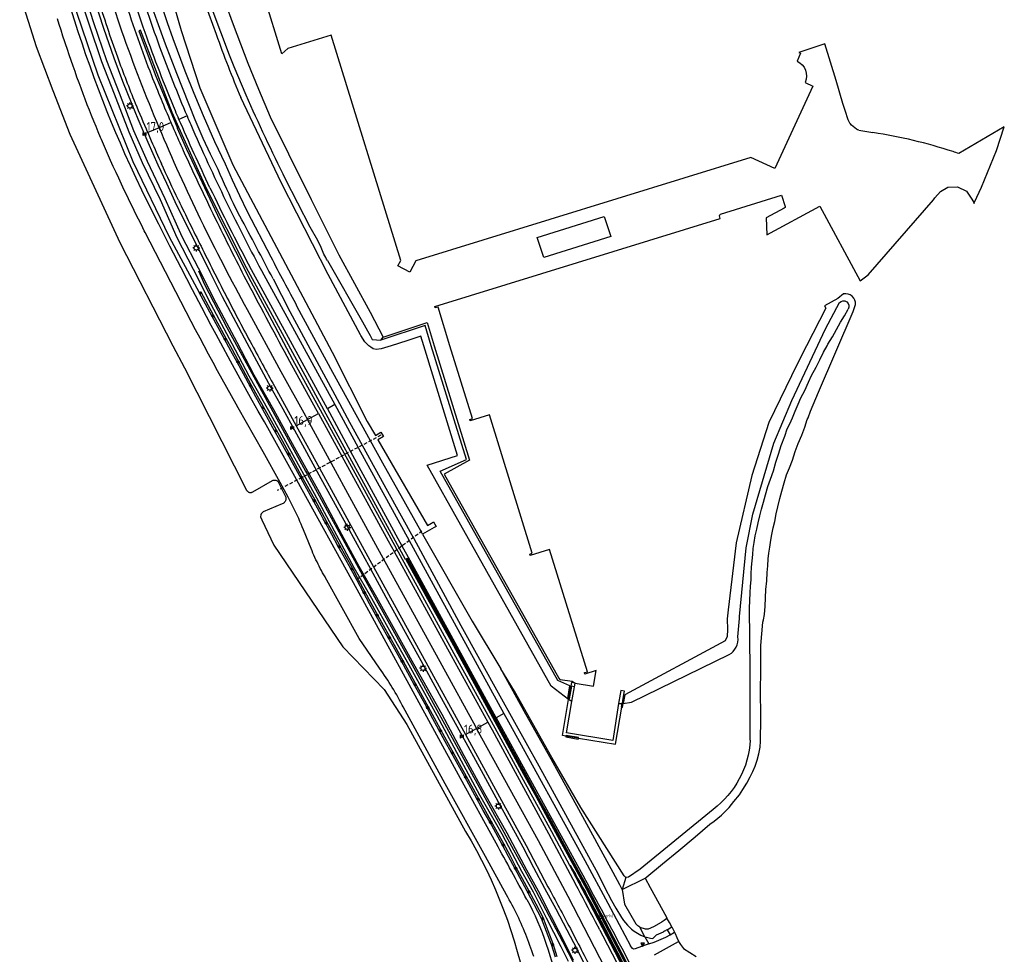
# Model space of a CAD drawing. Header units: metres. Extents: x 121613 to 124518, y 449573 to 453879.
# Tile 14 of 71: x 123723 to 124003, y 450327 to 450593. Entities that reach past the tile are written whole.
import ezdxf

# ---------------------------------------------------------------- set-up
doc = ezdxf.new("R2010")
doc.units = ezdxf.units.M
doc.header["$LTSCALE"] = 4
doc.linetypes.add('STIPPELFIJN', pattern=[0.375, 0.25, -0.125])
doc.layers.get('0').update_dxf_attribs({"linetype": 'CONTINUOUS'})
for name, color, linetype in [('G_BTD', 3, 'CONTINUOUS'), ('G_OTD', 32, 'CONTINUOUS'), ('G_OVKP1', 2, 'ByLayer'), ('G_OWG', 6, 'CONTINUOUS'), ('G_OWT', 6, 'CONTINUOUS'), ('G_WGD', 7, 'CONTINUOUS'), ('G_WTD', 5, 'CONTINUOUS'), ('LKWDUP', 5, 'CONTINUOUS'), ('LVGO', 3, 'CONTINUOUS'), ('LWGI', 7, 'CONTINUOUS'), ('PPALHM', 10, 'CONTINUOUS'), ('PVGO', 102, 'CONTINUOUS')]:
    doc.layers.add(name, color=color, linetype=linetype)
doc.layers.add('PBRD', color=7, linetype='CONTINUOUS', true_color=0xbd2877)
doc.layers.add('PPAL', color=7, linetype='CONTINUOUS', true_color=0xbd2877)
doc.styles.add('ISO', font='ISO')
doc.linetypes.add('HAAG', pattern='A,0.25,-0.25,[151,BLOK.SHX,S=0.25,R=0,X=0,Y=0],-0.25,0.25', length=1)

# ---------------------------------------------------------------- blocks, each defined once
blk = doc.blocks.new('boom')
at = {"color": 0}
for radius in [0.315, 0.225, 0.135]:
    blk.add_circle((0, 0), radius, dxfattribs=at)
blk = doc.blocks.new('verkeersbord-pl')
at = {"linetype": 'Continuous'}
blk.add_circle((0, 0), 0.03, dxfattribs=at)
blk = doc.blocks.new('lichtmast')
at = {"color": 0}
for p, q in [((-0.6, 0), (-1, 0)), ((-0.71, 0.71), (-0.42, 0.42)), ((0, 0.6), (0, 1)), ((0.42, 0.42), (0.71, 0.71)), ((0.6, 0), (1, 0)), ((-0.42, -0.42), (-0.71, -0.71)), ((0, -0.6), (0, -1)), ((0.42, -0.42), (0.71, -0.71))]:
    blk.add_line(p, q, dxfattribs=at)
blk.add_circle((0, 0), 0.6, dxfattribs=at)
blk = doc.blocks.new('verkeersbord')
at = {"color": 0}
for p, q in [((0.5, 0.32), (-0.5, 0.32)), ((-0.5, 0.32), (0, -0.6)), ((0, -0.6), (0.5, 0.32))]:
    blk.add_line(p, q, dxfattribs=at)
blk = doc.blocks.new('verklikker')
at = {"color": 0}
blk.add_circle((0, 0), 0.45, dxfattribs=at)
at = {"color": 0, "style": 'ISO'}
blk.add_attdef('VERKLIKKER', (0.7, 0), '', height=0.9, dxfattribs=at)
blk = doc.blocks.new('kilometerpaal')
at = {"color": 0}
for p, q in [((-0.44, 0.44), (0.44, -0.44)), ((-0.44, -0.44), (-0.44, 0.44)), ((0.44, 0.44), (-0.44, -0.44)), ((0.44, -0.44), (0.44, 0.44))]:
    blk.add_line(p, q, dxfattribs=at)
at = {"color": 0, "style": 'ISO'}
blk.add_attdef('KILOMETERPAAL', (0.59, 0.87), '', height=2.5, dxfattribs=at)

msp = doc.modelspace()

# ---------------------------------------------------------------- linework, layer by layer
at = {"layer": 'G_BTD', "linetype": 'Continuous', "transparency": 33554687}
for points in [[(123723.1, 450599.87), (123727.79, 450585.1), (123732.5, 450572.6), (123737.33, 450560.15), (123751.56, 450529.39), (123766.691, 450500), (123769.95, 450493.67), (123787.62, 450458.89), (123787.69, 450458.79), (123787.78, 450458.68), (123787.88, 450458.59), (123787.99, 450458.5), (123788.1, 450458.43), (123788.23, 450458.37), (123788.35, 450458.32), (123788.48, 450458.28), (123788.62, 450458.26), (123788.76, 450458.25), (123788.89, 450458.26), (123789.05, 450458.28), (123789.16, 450458.3), (123789.29, 450458.35), (123789.42, 450458.41), (123795.06, 450461.66), (123795.25, 450461.72), (123795.43, 450461.74), (123795.61, 450461.76), (123795.79, 450461.75), (123795.97, 450461.72), (123796.14, 450461.68), (123796.31, 450461.62), (123796.6, 450461.48), (123798.76, 450457.08), (123798.82, 450456.92), (123798.85, 450456.76), (123798.87, 450456.61), (123798.87, 450456.45), (123798.86, 450456.29), (123798.83, 450456.13), (123798.78, 450455.98), (123798.72, 450455.84), (123798.64, 450455.7), (123798.55, 450455.57), (123798.45, 450455.45), (123798.34, 450455.34), (123798.21, 450455.24), (123798.06, 450455.15), (123797.82, 450455.04), (123792.4, 450452.75), (123792.06, 450452.5), (123791.8, 450452.16), (123791.69, 450451.9), (123791.63, 450451.33), (123792, 450450.49), (123795.464, 450443.236), (123815.096, 450414.307), (123826.778, 450402.211), (123833.279, 450392.206), (123849.958, 450361.814)], [(123768.363, 450562.038), (123767.987, 450561.855)], [(123825.825, 450501.582), (123826.572, 450502.445)], [(123832.978, 450439.217), (123839.168, 450428.009), (123845.358, 450416.801), (123855.911, 450397.476), (123866.464, 450378.151), (123869.934, 450371.842), (123873.405, 450365.534), (123878.905, 450355.45), (123884.404, 450345.366), (123891.683, 450331.446), (123898.962, 450317.527), (123903.621, 450308.081), (123908.28, 450298.635), (123912.789, 450289.117), (123917.298, 450279.598), (123922.197, 450268.789), (123927.095, 450257.981)], [(123927.095, 450257.981), (123926.387, 450257.66), (123916.701, 450279.085), (123912.861, 450287.405), (123911.139, 450291.044), (123907.533, 450298.532), (123903.928, 450306.016), (123899.749, 450314.506), (123895.893, 450322.183), (123895.786, 450322.391), (123892.1, 450329.457), (123888.521, 450336.313), (123887.031, 450339.131), (123885.512, 450341.933), (123882.664, 450347.085), (123879.787, 450352.221), (123879.601, 450352.12)], [(123901.076, 450348.49), (123902.513, 450345.867), (123907.144, 450337.406), (123907.271, 450337.173)]]:
    msp.add_lwpolyline(points, dxfattribs=at)
msp.add_lwpolyline([(123849.958, 450361.814, -0.0898571), (123867.51, 450315.59)], format="xyb", dxfattribs=at)
at = {"layer": 'G_OTD', "linetype": 'Continuous', "transparency": 33554687}
for points in [[(123946.6, 450574.9), (123948.78, 450573.88), (123937.99, 450550.44), (123931.13, 450553.59), (123835.81, 450524.13), (123834.1, 450520.93), (123830.74, 450522.7), (123831.528, 450524.223), (123811.728, 450588.386), (123799.37, 450584.56), (123797.66, 450583.01), (123792.64, 450599.43), (123794.88, 450599.14), (123808.471, 450603.36), (123781.74, 450689.94), (123884.78, 450721.68), (123885.76, 450718.5), (123898.189, 450722.327), (123902.65, 450723.7), (123905.826, 450713.22)], [(123772.362, 450627.638), (123774.964, 450617.634), (123776.686, 450611.724), (123779.122, 450604.371), (123783.808, 450591.422), (123788.051, 450580.343), (123791.081, 450573.011), (123794.346, 450565.066), (123799.57, 450554.611), (123806.069, 450541.604), (123813.958, 450525.813), (123822.788, 450509.539), (123826.572, 450502.445)], [(123959.016, 450563.845), (123958.889, 450564.219), (123957.959, 450566.96), (123957.376, 450568.887), (123955.393, 450575.445), (123952.244, 450585.857), (123944.802, 450583.435), (123945.33, 450583.19), (123944.33, 450580.99)], [(123961.908, 450561.28), (123965.899, 450560.648)], [(124003.278, 450562.267), (124000, 450560.338), (123990.35, 450554.659)], [(123993.876, 450541.969), (123994.496, 450540.912), (123994.664, 450540.452), (123994.841, 450540.836), (123996.823, 450545.126), (124001.097, 450555.531), (124003.278, 450562.267)], [(123940.652, 450539.114), (123935.543, 450536.397), (123935.708, 450531.561), (123950.828, 450539.722), (123962.217, 450518.442), (123964.503, 450520.202), (123983.107, 450541.537), (123983.542, 450542.036), (123985.145, 450543.828)], [(123985.145, 450543.828), (123987.241, 450545.084)], [(123987.241, 450545.084), (123990.006, 450545.224)], [(123990.006, 450545.224), (123992.474, 450543.97)], [(123992.474, 450543.97), (123993.876, 450541.969)], [(123922.543, 450537.452), (123939.89, 450542.806), (123940.909, 450539.632)], [(123881.132, 450404.051), (123886.381, 450403.185), (123887.107, 450407.564), (123883.954, 450406.603), (123883.831, 450407.002), (123884.635, 450407.251), (123873.893, 450442.01), (123868.327, 450440.324), (123868.218, 450440.743), (123868.965, 450440.963), (123856.827, 450480.332), (123851.279, 450478.63), (123851.181, 450479.04), (123851.933, 450479.274), (123845.536, 450500), (123842.144, 450510.989), (123841.373, 450510.771), (123841.234, 450511.161), (123922.466, 450536.23), (123922.257, 450536.904)], [(123872.23, 450525.093), (123870.371, 450530.77), (123889.443, 450536.722), (123891.288, 450531.028), (123872.23, 450525.093)], [(123826.572, 450502.445), (123839.015, 450506.596), (123841.042, 450500), (123851.051, 450467.435), (123843.885, 450463.427), (123876.544, 450405.389)], [(123876.913, 450405.085), (123880.334, 450404.529), (123881.132, 450404.051)]]:
    msp.add_lwpolyline(points, dxfattribs=at)
for points in [[(123944.33, 450580.99, -0.4033134), (123946.6, 450574.9)], [(123959.438, 450563.177, -0.1102726), (123959.016, 450563.845)], [(123961.214, 450561.608, -0.0684388), (123959.438, 450563.177)], [(123961.908, 450561.28, -0.0839008), (123961.214, 450561.608)], [(123988.682, 450555.213, 0.0401687), (123965.899, 450560.648)], [(123990.35, 450554.659, 0.0025185), (123988.682, 450555.213)], [(123922.257, 450536.904, -0.3907459), (123922.543, 450537.452)], [(123940.909, 450539.632, -0.3650415), (123940.652, 450539.114)], [(123876.544, 450405.389, 0.2809385), (123876.913, 450405.085)]]:
    msp.add_lwpolyline(points, format="xyb", dxfattribs=at)
at = {"layer": 'G_OVKP1', "transparency": 33554687}
for points in [[(123881.132, 450404.051), (123880.111, 450404.22), (123879.943, 450403.211), (123879.343, 450399.608)], [(123880.949, 450402.976), (123881.132, 450404.051)], [(123882.098, 450388.351), (123892.641, 450386.623), (123894.401, 450397.158), (123895, 450400.74), (123895.166, 450401.734), (123894.131, 450401.905), (123893.972, 450400.916), (123893.533, 450398.186)], [(123878.525, 450388.937), (123877.592, 450389.09), (123879.299, 450399.346)], [(123879.343, 450399.608), (123879.299, 450399.346)], [(123882.098, 450388.351), (123878.525, 450388.937)]]:
    msp.add_lwpolyline(points, dxfattribs=at)
at = {"layer": 'G_OWG', "linetype": 'Continuous', "transparency": 33554687}
for points in [[(123779.559, 450550.108), (123777.42, 450554.535), (123775.334, 450558.992), (123774.163, 450561.631), (123773.062, 450564.305), (123767.792, 450577.42), (123764.603, 450585.753), (123762.175, 450592.365), (123759.88, 450599.03), (123758.744, 450602.545), (123757.658, 450606.077), (123753.529, 450620.366), (123751.453, 450627.805), (123749.455, 450635.271), (123746.033, 450649.957), (123742.9, 450664.71), (123738.881, 450685.142), (123735.157, 450704.857), (123731.226, 450724.975), (123730.525, 450728.938)], [(123794.64, 450525.195), (123787.967, 450538.044), (123785.722, 450542.599), (123783.648, 450547.097), (123781.621, 450551.62), (123778.663, 450557.969), (123775.371, 450565.42), (123772.72, 450571.758), (123770.183, 450578.144), (123766.78, 450587.279), (123765.167, 450591.88), (123760.335, 450606.286), (123756.918, 450616.921), (123755.823, 450620.641), (123754.497, 450625.633), (123751.975, 450635.627), (123746.108, 450659.271), (123744.824, 450664.446), (123740.552, 450685.458), (123737.798, 450699.491), (123736.884, 450704.143), (123736.848, 450704.329), (123732.794, 450725.05), (123731.969, 450729.211)], [(123726.236, 450652.718), (123727.603, 450644.758), (123732.205, 450621.985), (123737.764, 450599.427), (123745.31, 450577.055), (123755.306, 450552.413), (123765.618, 450530.982), (123774.142, 450515.184)], [(123740.069, 450599.969), (123742.73, 450591.585), (123746.405, 450580.825), (123749.984, 450571.625), (123754.119, 450560.865), (123757.974, 450552.165), (123763.029, 450541.56), (123767.818, 450530.771), (123772.503, 450521.808), (123777.518, 450511.836), (123783.498, 450500.675), (123788.287, 450491.424), (123793.878, 450481.555), (123799.797, 450470.846), (123806.928, 450458.001), (123813.238, 450446.063), (123818.15, 450436.953), (123823.186, 450428.154), (123828.817, 450418.106), (123833.79, 450409.202), (123841.785, 450394.817), (123848.053, 450383.126), (123853.93, 450372.252), (123860.302, 450361.149), (123865.891, 450350.564), (123869.25, 450344.64), (123872.955, 450337.294), (123877.111, 450329.109), (123879.176, 450324.915)], [(123880.68, 450325.144), (123878.615, 450329.339), (123874.459, 450337.523), (123870.754, 450344.87), (123867.395, 450350.793), (123861.806, 450361.378), (123855.434, 450372.482), (123849.557, 450383.355), (123843.289, 450395.046), (123835.294, 450409.432), (123830.321, 450418.335), (123824.69, 450428.384), (123819.654, 450437.182), (123814.742, 450446.292), (123808.432, 450458.23), (123801.301, 450471.075), (123795.382, 450481.784), (123789.791, 450491.653), (123785.002, 450500.904), (123779.022, 450512.065), (123774.007, 450522.037), (123769.322, 450531), (123764.533, 450541.79), (123759.478, 450552.394), (123755.623, 450561.094), (123751.488, 450571.854), (123747.909, 450581.054), (123744.234, 450591.814), (123741.573, 450600.198)], [(123884.036, 450323.829), (123880.756, 450330.181), (123878.911, 450333.721), (123875.742, 450339.683), (123872.533, 450345.623), (123869.431, 450351.488), (123866.329, 450357.353), (123859.902, 450369.134), (123854.487, 450379.041), (123849.073, 450388.947), (123843.718, 450398.712), (123838.363, 450408.477), (123827.416, 450428.409), (123822.984, 450436.479), (123816.469, 450448.341), (123808.919, 450462.115), (123801.369, 450475.888), (123798.034, 450481.972), (123794.698, 450488.055), (123787.804, 450500.698), (123780.834, 450513.922), (123777.297, 450520.88), (123773.926, 450527.815), (123770.562, 450534.399), (123767.385, 450540.972), (123764.923, 450546.157), (123762.52, 450551.371), (123759.631, 450557.857), (123756.798, 450564.439), (123755.072, 450568.603), (123752.458, 450575.176), (123749.977, 450581.8), (123747.037, 450590.269), (123744.296, 450598.804)], [(123768.363, 450562.038), (123766.487, 450566.386), (123757.499, 450589.725), (123757.042, 450589.562), (123761.625, 450577.123), (123767.987, 450561.855)], [(123879.601, 450352.12), (123874.498, 450361.703), (123866.447, 450376.444), (123858.396, 450391.186), (123846.754, 450412.389), (123837.786, 450428.703), (123828.819, 450445.018), (123818.522, 450463.79), (123808.224, 450482.562), (123804.527, 450489.295), (123800.829, 450496.028), (123794.896, 450507.072), (123789.009, 450518.141), (123784.586, 450526.775), (123780.279, 450535.468), (123770.645, 450555.832), (123767.995, 450561.835), (123767.987, 450561.855)], [(123832.978, 450439.217), (123832.875, 450439.16), (123821.615, 450459.845), (123810.355, 450480.53), (123798.981, 450501.337), (123787.606, 450522.144), (123776.346, 450544.513), (123768.363, 450562.038)], [(123785.746, 450536.89), (123784.622, 450539.074)], [(123795.21, 450519.004), (123799.963, 450509.746), (123813.398, 450484.818), (123816.991, 450478.262), (123820.587, 450471.711), (123827.809, 450458.58), (123835.045, 450445.464), (123835.133, 450445.304), (123835.218, 450445.15), (123848.63, 450420.429), (123859.688, 450400.439), (123870.824, 450380.488), (123886.592, 450351.718), (123887.591, 450349.849), (123889.536, 450345.994), (123891.523, 450342.168), (123892.741, 450339.976), (123894.313, 450337.376), (123894.908, 450336.503), (123895.442, 450335.831), (123896.01, 450335.187), (123896.606, 450334.576), (123897.236, 450333.994), (123897.951, 450333.456), (123899.875, 450332.315), (123900.509, 450332.014), (123900.766, 450331.928), (123901.026, 450331.847)], [(123876.05, 450326.183), (123874.919, 450329.825), (123873.487, 450333.562), (123872.055, 450337.298), (123870.019, 450341.166), (123867.983, 450345.034), (123866.201, 450348.311), (123864.418, 450351.588), (123862.654, 450354.967), (123860.89, 450358.347), (123857.274, 450364.766), (123848.27, 450381.047), (123844.644, 450387.639), (123841.135, 450394.093), (123833.965, 450407.194), (123830.259, 450413.923), (123826.614, 450420.44), (123823.098, 450426.804), (123819.545, 450433.417), (123817.802, 450436.701), (123815.976, 450439.962), (123814.203, 450443.124), (123812.358, 450446.494), (123810.514, 450449.863), (123807.095, 450456.207), (123803.419, 450462.832), (123797.964, 450472.728), (123792.444, 450482.62), (123788.95, 450488.891), (123783.636, 450498.808), (123781.856, 450502.078), (123778.276, 450508.646), (123774.696, 450515.214), (123774.142, 450515.184)], [(123875.572, 450326.034), (123874.447, 450329.661), (123873.023, 450333.376), (123871.599, 450337.092), (123867.543, 450344.798), (123863.976, 450351.352), (123862.213, 450354.731), (123860.434, 450358.138), (123856.838, 450364.522), (123855.004, 450367.817), (123853.169, 450371.112), (123849.721, 450377.38), (123847.833, 450380.806), (123845.944, 450384.232), (123844.206, 450387.4), (123840.695, 450393.854), (123838.917, 450397.153), (123837.136, 450400.373), (123835.349, 450403.607), (123831.705, 450410.3), (123829.821, 450413.681), (123827.95, 450417.04), (123826.177, 450420.198), (123824.416, 450423.334), (123822.659, 450426.565), (123820.902, 450429.796), (123819.106, 450433.178), (123817.31, 450436.561), (123815.537, 450439.722), (123813.765, 450442.882), (123811.92, 450446.253), (123810.074, 450449.625), (123809.462, 450450.761), (123808.849, 450451.898), (123804.834, 450459.252), (123801.197, 450465.869), (123797.527, 450472.485), (123795.169, 450476.674), (123793.349, 450479.957), (123790.27, 450485.494), (123786.743, 450491.977), (123784.976, 450495.302), (123783.196, 450498.57), (123774.142, 450515.184)], [(123837.699, 450446.432), (123837.301, 450447.145), (123826.419, 450466.627), (123822.928, 450472.963), (123812.244, 450492.355), (123802.102, 450511.093)], [(123949.48, 450206.828), (123949.938, 450207.029), (123946.602, 450214.703), (123943.266, 450222.376), (123929.19, 450254.57), (123923.471, 450267.189), (123917.752, 450279.808), (123913.241, 450289.33), (123908.73, 450298.853), (123904.069, 450308.303), (123899.408, 450317.753), (123892.176, 450331.583), (123884.845, 450345.602), (123879.344, 450355.688), (123873.843, 450365.774), (123870.373, 450372.083), (123866.902, 450378.391), (123856.349, 450397.716), (123845.796, 450417.041), (123839.606, 450428.25), (123833.416, 450439.459), (123832.978, 450439.217)], [(123959.202, 450181.692), (123955.671, 450189.793), (123952.14, 450197.894), (123951.517, 450199.475), (123951.378, 450199.42), (123949.74, 450203.163), (123945.676, 450212.584), (123936.238, 450234.251), (123930.235, 450247.878), (123921.949, 450266.325), (123918.909, 450273.068), (123915.841, 450279.798), (123912.538, 450287.015), (123909.159, 450294.198), (123906.025, 450300.649), (123900.001, 450312.846), (123898.059, 450316.715), (123896.104, 450320.578), (123892.585, 450327.436), (123887.826, 450336.59), (123885.011, 450341.942), (123879.601, 450352.12)], [(123894.542, 450345.336), (123895.226, 450341.103), (123898.434, 450335.502)], [(123899.56, 450334.603), (123899.609, 450334.577), (123901.04, 450334.144), (123901.522, 450334.121), (123902.009, 450334.157), (123903.507, 450334.792), (123905.718, 450336.014), (123905.955, 450336.188), (123906.498, 450336.591), (123907.271, 450337.173)], [(123908.632, 450334.688), (123907.967, 450335.903), (123907.271, 450337.173)], [(123901.026, 450331.847), (123899.56, 450334.603)], [(123901.026, 450331.847), (123901.444, 450331.731), (123901.866, 450331.631), (123902.557, 450331.502), (123903.255, 450331.416), (123904.272, 450332.373), (123906.34, 450333.276)], [(123907.318, 450333.865), (123908.632, 450334.688)], [(123907.318, 450333.865), (123908.151, 450332.446)], [(123908.632, 450334.688), (123909.462, 450333.171)], [(123901.026, 450331.847), (123902.106, 450329.816)], [(123910.594, 450330.529), (123911.175, 450329.703), (123912.016, 450328.507), (123915.581, 450326.278)]]:
    msp.add_lwpolyline(points, dxfattribs=at)
for points in [[(123784.622, 450539.074, -0.0095099), (123779.559, 450550.108)], [(123795.21, 450519.004, 0.0029185), (123785.746, 450536.89)], [(123802.102, 450511.093, -0.0028609), (123794.64, 450525.195)], [(123899.56, 450334.603, -0.0902876), (123898.434, 450335.502)], [(123907.318, 450333.865, -0.0031548), (123906.34, 450333.276)]]:
    msp.add_lwpolyline(points, format="xyb", dxfattribs=at)
at = {"layer": 'G_OWT', "linetype": 'Continuous', "transparency": 33554687}
for points in [[(123787.528, 450571.294), (123784.089, 450579.359), (123782.783, 450582.701), (123777.851, 450595.762)], [(123808.876, 450527.941), (123807.938, 450529.927), (123805.793, 450533.758), (123798.782, 450547.338)], [(123810.73, 450524.2), (123820.687, 450506.788), (123822.073, 450504.239), (123822.801, 450502.902), (123822.804, 450502.901), (123823.414, 450501.778), (123825.825, 450501.582)], [(123957.543, 450514.737), (123955.862, 450513.405), (123952.093, 450511.368), (123952.45, 450510.708), (123947.026, 450500), (123944.349, 450494.716), (123936.273, 450478.12), (123931.388, 450463.078), (123926.988, 450443.933), (123924.666, 450424.904), (123924.401, 450422.344), (123924.48, 450419.317), (123924.376, 450417.31), (123923.88, 450416.002), (123895.254, 450400.701), (123894.856, 450398.265)], [(123901.076, 450348.49), (123901.54, 450348.88), (123905.98, 450352.6), (123910.7, 450356.4), (123915.32, 450360.26), (123919.46, 450363.9), (123920.74, 450364.78), (123922.761, 450366.496), (123922.86, 450366.58), (123925, 450368.64), (123926.34, 450370.32), (123927.88, 450372.24), (123928.88, 450373.76), (123930, 450375.56), (123930.94, 450377.4), (123931.7, 450378.84), (123932.34, 450380.36), (123932.98, 450382.06), (123933.46, 450383.88), (123933.78, 450385.8), (123933.92, 450387.46), (123934.04, 450394.04), (123933.88, 450402.44), (123934, 450406.9), (123933.98, 450408.48), (123934.037, 450414.746), (123934.56, 450421.4), (123934.74, 450422), (123935, 450423.58), (123935.26, 450425.94), (123935.34, 450428.3), (123935.46, 450430.66), (123935.68, 450433.1), (123935.78, 450435.44), (123936, 450437.34), (123936.1, 450439.36), (123936.26, 450440.94), (123936.54, 450442.74), (123936.86, 450444.7), (123937.12, 450446.34), (123937.5, 450448.18), (123937.96, 450450.04), (123938.34, 450452.14), (123938.82, 450454.16), (123939.38, 450456.52), (123939.98, 450458.64), (123940.66, 450461), (123941.32, 450463.28), (123942.14, 450465.3), (123943.04, 450467.4), (123943.76, 450469.88), (123944.6, 450472.2), (123945.62, 450474.54), (123946.48, 450476.84), (123947.14, 450478.98), (123947.42, 450479.52), (123948.12, 450481.38), (123950.43, 450486.752), (123960.292, 450509.691), (123960.944, 450511.708)], [(123879.343, 450399.608), (123879.083, 450399.652), (123879.69, 450403.248), (123876.213, 450404.808), (123842.783, 450464.314), (123850.218, 450467.671), (123840.227, 450500), (123838.441, 450505.778), (123825.825, 450501.582)], [(123894.542, 450345.336), (123893.868, 450346.595), (123891.989, 450350.109), (123882.216, 450368.025), (123874.322, 450382.427), (123867.166, 450395.228), (123860.041, 450408.046)], [(123880.949, 450402.976), (123880.105, 450403.187), (123879.491, 450399.583), (123879.343, 450399.608)], [(123880.241, 450398.822), (123880.949, 450402.976)], [(123895.591, 450348.702), (123894.542, 450345.336)], [(123894.542, 450345.336), (123901.076, 450348.49)]]:
    msp.add_lwpolyline(points, dxfattribs=at)
for points in [[(123798.782, 450547.338, -0.0118644), (123787.528, 450571.294)], [(123810.73, 450524.2, -0.0684446), (123808.876, 450527.941)], [(123960.944, 450511.708, 0.488011), (123957.543, 450514.737)]]:
    msp.add_lwpolyline(points, format="xyb", dxfattribs=at)
at = {"layer": 'G_WGD', "linetype": 'Continuous', "transparency": 33554687}
for points in [[(123758.768, 450589.139, -0.013987), (123751.25, 450612.273)], [(123755.298, 450607.499, 0.0135298), (123762.915, 450585.058)], [(123745.253, 450599.094, 0.011676), (123750.917, 450582.14)], [(123760.695, 450576.757, -0.0146226), (123753.19, 450597.895)], [(123762.816, 450562.015, -0.0137355), (123752.163, 450589.453)], [(123767.409, 450566.774, -0.0122595), (123758.768, 450589.139)], [(123762.915, 450585.058, 0.0118487), (123770.715, 450565.361)], [(123750.917, 450582.14, 0.0100981), (123755.998, 450568.981)], [(123766.208, 450563.452, -0.0065223), (123760.695, 450576.757)], [(123755.998, 450568.981, 0.0057818), (123759.49, 450560.693)], [(123768.431, 450564.394, -0.0010142), (123767.409, 450566.774)], [(123767.087, 450561.417, -0.0014213), (123766.208, 450563.452)], [(123777.249, 450544.942, -0.0089258), (123768.431, 450564.394)], [(123770.715, 450565.361, 0.0011711), (123771.772, 450562.886)], [(123771.772, 450562.886, 0.0092747), (123781.783, 450541.14)], [(123787.958, 450510.193, -0.0269438), (123762.816, 450562.015)], [(123769.734, 450555.42, -0.0029597), (123767.087, 450561.417)], [(123760.548, 450558.258, 0.003424), (123763.431, 450551.784)], [(123779.38, 450535.029, -0.0066822), (123769.734, 450555.42)], [(123768.287, 450541.404, -0.0057778), (123763.431, 450551.784)], [(123777.249, 450544.942, 0.0114342), (123788.486, 450522.619)], [(123768.287, 450541.404, 0.0049682), (123774.698, 450528.306)], [(123781.783, 450541.14, 0.009984), (123792.57, 450520.145)], [(123788.124, 450517.676, -0.0066974), (123779.38, 450535.029)], [(123774.698, 450528.306, 0.0030676), (123781.723, 450514.379)], [(123799.951, 450495.55, -0.0020655), (123788.124, 450517.676)], [(123781.723, 450514.379, 0.0043734), (123788.685, 450501.171)], [(123788.685, 450501.171, 0.0033889), (123795.574, 450488.538)], [(123867.404, 450342.446, 0.003001), (123858.667, 450358.493)], [(123883.33, 450349.369, -0.0036245), (123895.157, 450327.185)], [(123873.414, 450346.096, -0.0033783), (123879.796, 450334.186)], [(123886.94, 450336.126, 0.0018026), (123881.294, 450346.813)], [(123888.148, 450333.815, -0.0022904), (123895.213, 450320.124)], [(123881.643, 450330.642, -0.0023476), (123888.179, 450317.915)], [(123895.157, 450327.185, -0.0079792), (123902.022, 450313.634)]]:
    msp.add_lwpolyline(points, format="xyb", dxfattribs=at)
for points in [[(123752.163, 450589.453), (123749.375, 450597.863)], [(123858.667, 450358.493), (123848.558, 450376.875), (123834.468, 450402.591), (123819.107, 450430.633), (123801.999, 450461.772), (123801.426, 450462.814), (123796.197, 450472.203), (123792.727, 450478.321), (123791.005, 450481.384), (123789.289, 450484.456), (123785.881, 450490.608), (123783.092, 450495.642), (123780.333, 450500.692), (123778.964, 450503.224), (123777.603, 450505.759), (123774.904, 450510.842), (123772.234, 450515.94), (123769.028, 450522.13), (123765.844, 450528.332), (123762.683, 450534.545), (123759.544, 450540.769), (123757.866, 450544.21), (123756.224, 450547.667), (123754.617, 450551.142), (123753.047, 450554.633), (123751.751, 450557.588), (123750.481, 450560.554), (123749.236, 450563.531), (123748.018, 450566.519), (123746.747, 450569.743), (123745.507, 450572.979), (123744.297, 450576.227), (123743.117, 450579.486), (123741.967, 450582.755), (123740.849, 450586.035), (123739.76, 450589.326), (123738.703, 450592.626), (123737.672, 450595.928)], [(123869.362, 450326.257), (123869.107, 450327.047), (123868.843, 450327.841), (123868.571, 450328.633), (123868.292, 450329.422), (123868.005, 450330.208), (123867.71, 450330.992), (123867.408, 450331.772), (123867.099, 450332.55), (123866.782, 450333.325), (123866.457, 450334.097), (123866.126, 450334.865), (123865.787, 450335.63), (123865.441, 450336.392), (123865.087, 450337.151), (123864.726, 450337.907), (123864.358, 450338.658), (123863.983, 450339.407), (123863.601, 450340.151), (123863.212, 450340.892), (123862.815, 450341.63), (123862.412, 450342.363), (123862.001, 450343.092), (123861.584, 450343.818), (123855.615, 450354.672), (123844.218, 450375.386), (123832.226, 450397.229), (123831.952, 450397.762), (123831.57, 450398.489), (123831.181, 450399.213), (123830.785, 450399.932), (123830.382, 450400.648), (123829.972, 450401.36), (123829.556, 450402.067), (123829.132, 450402.771), (123828.701, 450403.471), (123828.264, 450404.166), (123827.82, 450404.857), (123827.369, 450405.543), (123826.912, 450406.226), (123826.448, 450406.903), (123825.977, 450407.576), (123825.5, 450408.245), (123819.657, 450416.674), (123810.032, 450434.175), (123809.997, 450434.234), (123809.649, 450434.833), (123809.308, 450435.437), (123808.974, 450436.044), (123808.647, 450436.654), (123808.327, 450437.269), (123808.015, 450437.887), (123807.709, 450438.509), (123807.411, 450439.134), (123807.12, 450439.763), (123806.836, 450440.395), (123806.559, 450441.03), (123806.29, 450441.668), (123806.028, 450442.31), (123803.872, 450447.591), (123803.841, 450447.668), (123803.519, 450448.459), (123803.188, 450449.248), (123802.851, 450450.033), (123802.506, 450450.815), (123802.154, 450451.594), (123801.794, 450452.369), (123801.428, 450453.142), (123801.054, 450453.91), (123800.673, 450454.675), (123800.285, 450455.437), (123799.889, 450456.195), (123799.487, 450456.949), (123797.185, 450461.124), (123792.365, 450469.796), (123785.299, 450482.338), (123784.698, 450483.402), (123783.37, 450485.761), (123782.049, 450488.125), (123780.735, 450490.492), (123779.428, 450492.863), (123778.128, 450495.238), (123776.835, 450497.617), (123775.549, 450500), (123774.42, 450502.107), (123773.135, 450504.518), (123771.858, 450506.933), (123758.829, 450532.182), (123758.565, 450532.697), (123757.727, 450534.342), (123756.896, 450535.991), (123756.072, 450537.643), (123755.256, 450539.299), (123754.447, 450540.959), (123753.644, 450542.621), (123752.85, 450544.288), (123752.062, 450545.957), (123751.282, 450547.631), (123750.508, 450549.307), (123749.743, 450550.987), (123748.984, 450552.67), (123746.345, 450558.684), (123746.103, 450559.257), (123745.457, 450560.801), (123744.819, 450562.348), (123744.187, 450563.897), (123743.564, 450565.45), (123742.947, 450567.006), (123742.338, 450568.565), (123741.737, 450570.126), (123741.143, 450571.691), (123740.557, 450573.258), (123739.978, 450574.828), (123739.406, 450576.401), (123738.842, 450577.977), (123738.286, 450579.555), (123737.737, 450581.136), (123737.196, 450582.719), (123736.662, 450584.305), (123736.136, 450585.894), (123735.95, 450586.457), (123735.415, 450588.094), (123734.888, 450589.734), (123734.368, 450591.376), (123733.856, 450593.021)], [(123766.208, 450563.452), (123762.816, 450562.015)], [(123770.715, 450565.361), (123768.431, 450564.394)], [(123759.522, 450560.619), (123759.49, 450560.693)], [(123762.816, 450562.015), (123759.522, 450560.619)], [(123759.522, 450560.619), (123760.548, 450558.258)], [(123810.646, 450482.083), (123788.486, 450522.619)], [(123792.57, 450520.145), (123812.759, 450483.239)], [(123805.001, 450478.995), (123804.498, 450479.916), (123797.543, 450492.559), (123787.958, 450510.193)], [(123808.108, 450480.694), (123807.347, 450482.081), (123799.951, 450495.55)], [(123795.574, 450488.538), (123801.774, 450477.23)], [(123812.759, 450483.239), (123810.646, 450482.083)], [(123810.646, 450482.083), (123811.233, 450481.009), (123817.262, 450469.933), (123831.87, 450443.098), (123834.112, 450438.979), (123858.616, 450394.233), (123858.652, 450394.168)], [(123812.759, 450483.239), (123819.41, 450471.082), (123819.545, 450470.835), (123833.886, 450444.6), (123840.718, 450432.101), (123860.867, 450395.383)], [(123801.774, 450477.23), (123805.001, 450478.995)], [(123805.001, 450478.995), (123808.108, 450480.694)], [(123853.111, 450391.127), (123852.861, 450391.583), (123843.312, 450408.998), (123824.46, 450443.38), (123805.001, 450478.995)], [(123808.108, 450480.694), (123814.748, 450468.589), (123827.943, 450444.536), (123829.644, 450441.441), (123845.877, 450411.908), (123856.321, 450392.888)], [(123801.774, 450477.23), (123802.246, 450476.369), (123808.378, 450465.183), (123817.346, 450448.822), (123823.794, 450437.082), (123839.24, 450408.958), (123849.95, 450389.427), (123849.964, 450389.401)], [(123860.867, 450395.383), (123858.652, 450394.168)], [(123860.867, 450395.383), (123862.149, 450393.046), (123883.895, 450353.514), (123890.427, 450341.432), (123896.865, 450329.304)], [(123853.111, 450391.127), (123856.321, 450392.888)], [(123856.321, 450392.888), (123857.519, 450390.706), (123873.618, 450361.228), (123881.294, 450346.813)], [(123858.652, 450394.168), (123883.33, 450349.369)], [(123849.964, 450389.401), (123853.111, 450391.127)], [(123849.964, 450389.401), (123860.779, 450369.614), (123867.21, 450357.826), (123873.414, 450346.096)], [(123897.76, 450307.191), (123897.15, 450308.444), (123889.739, 450322.974), (123879.178, 450343.3), (123870.719, 450359.136), (123853.111, 450391.127)], [(123867.404, 450342.446), (123868.22, 450340.921), (123869.001, 450339.379), (123869.748, 450337.82), (123870.46, 450336.245), (123871.138, 450334.654), (123871.779, 450333.048), (123872.385, 450331.429), (123872.955, 450329.797), (123873.489, 450328.152), (123873.986, 450326.496), (123874.892, 450323.466), (123875.761, 450320.424), (123876.18, 450318.901), (123876.591, 450317.372), (123877.383, 450314.31), (123877.489, 450313.879)], [(123888.148, 450333.815), (123886.94, 450336.126)], [(123879.796, 450334.186), (123880.529, 450332.782), (123881.643, 450330.642)], [(123908.151, 450332.446), (123909.462, 450333.171)], [(123909.462, 450333.171), (123909.653, 450332.822), (123910.113, 450331.702), (123910.578, 450330.569), (123910.594, 450330.529)], [(123902.106, 450329.816), (123903.61, 450330.353), (123906.955, 450331.784), (123908.151, 450332.446)], [(123903.709, 450326.736), (123910.594, 450330.529)], [(123902.106, 450329.816), (123898.211, 450328.426), (123897.738, 450328.382), (123897.487, 450328.537), (123896.865, 450329.304)]]:
    msp.add_lwpolyline(points, dxfattribs=at)
at = {"layer": 'G_WTD', "linetype": 'Continuous', "transparency": 33554687}
for points in [[(123750.907, 450659.975), (123755.628, 450635.983), (123769.094, 450589.64), (123774.33, 450573.362), (123783.756, 450551.443), (123811.972, 450498.136), (123821.986, 450478.482), (123824.319, 450474.461), (123825.884, 450475.369), (123826.58, 450474.169), (123825.015, 450473.261), (123839.149, 450448.898), (123840.325, 450449.544), (123840.897, 450449.86), (123841.614, 450448.561), (123841.011, 450448.252), (123837.699, 450446.432)], [(123762.334, 450645.226), (123763.614, 450639.4), (123764.948, 450633.329), (123765.578, 450630.895), (123769.274, 450617.273), (123770.854, 450612.149), (123775.917, 450597.193), (123778.992, 450588.605)], [(123879.299, 450399.346), (123874.363, 450403.152), (123858.211, 450431.866), (123839.054, 450466.003), (123847.66, 450468.785), (123838.096, 450500), (123837.265, 450502.712), (123833.306, 450501.386), (123828.806, 450500), (123825.943, 450499.118), (123824.582, 450498.915), (123823.71, 450499.144), (123822.982, 450499.599), (123822.465, 450500), (123822.07, 450500.306), (123821.298, 450501.116), (123820.148, 450502.901), (123820.032, 450503.118), (123810.877, 450520.217), (123797.478, 450546.469), (123786.017, 450570.564)], [(123927.461, 450417.141), (123927.907, 450422.419), (123927.894, 450422.948), (123929.808, 450442.46), (123931.741, 450452.06), (123937.648, 450472.293), (123942.828, 450484.448), (123952.44, 450504.76), (123956.353, 450512.266)], [(123930.998, 450387.805), (123930.998, 450407.956), (123930.74, 450425.3), (123930.84, 450427.54), (123930.94, 450429.66), (123931.06, 450431.58), (123931.2, 450433.38), (123931.22, 450435.14), (123931.3, 450436.96), (123931.54, 450438.82), (123931.68, 450440.64), (123931.8, 450442.34), (123932.12, 450443.98), (123932.38, 450445.96), (123932.88, 450447.8), (123933.26, 450449.64), (123933.74, 450451.6), (123934.18, 450453.48), (123934.72, 450455.46), (123935.28, 450457.6), (123936.02, 450459.92), (123936.78, 450462.02), (123937.56, 450464.42), (123938.24, 450466.84), (123939.02, 450469.16), (123939.8, 450471.64), (123940.86, 450474.26), (123941.52, 450476.34), (123942.22, 450477.78), (123942.98, 450479.48), (123943.78, 450481.42), (123944.64, 450483.4), (123945.42, 450485.14), (123946.52, 450487.28), (123947.54, 450489.6), (123948.46, 450491.56), (123949.72, 450493.86), (123950.76, 450496.02), (123951.82, 450498.16), (123952.86, 450500), (123953.1, 450500.42), (123954.36, 450502.5), (123955.56, 450504.66), (123956.62, 450506.72), (123957.8, 450508.5), (123958.84, 450510.4)], [(123837.699, 450446.432), (123851.812, 450421.677), (123860.041, 450408.046)], [(123894.856, 450398.265), (123897.233, 450398.635), (123925.011, 450412.117)], [(123895.591, 450348.702), (123895.14, 450349.168), (123882.783, 450368.673), (123874.54, 450382.818), (123863.853, 450401.732), (123860.041, 450408.046)], [(123878.723, 450389.908), (123880.241, 450398.822)], [(123880.241, 450398.822), (123879.299, 450399.346)], [(123893.533, 450398.186), (123891.848, 450387.715)], [(123893.533, 450398.186), (123894.411, 450398.239), (123894.239, 450397.182), (123894.664, 450397.12), (123894.856, 450398.265)], [(123878.525, 450388.937), (123878.48, 450388.7), (123882.055, 450388.109), (123882.098, 450388.351)], [(123882.098, 450388.351), (123882.131, 450388.536), (123878.56, 450389.122), (123878.525, 450388.937)], [(123891.848, 450387.715), (123878.723, 450389.908)], [(123920.391, 450368.091), (123899.628, 450351.131), (123896.357, 450348.807), (123895.591, 450348.702)]]:
    msp.add_lwpolyline(points, dxfattribs=at)
for points in [[(123778.992, 450588.605, 0.0138989), (123786.017, 450570.564)], [(123956.353, 450512.266, -0.92326), (123958.84, 450510.4)], [(123925.011, 450412.117, 0.2978069), (123927.461, 450417.141)], [(123930.998, 450387.805, -0.2208053), (123920.391, 450368.091)]]:
    msp.add_lwpolyline(points, format="xyb", dxfattribs=at)
at = {"layer": 'LKWDUP', "linetype": 'STIPPELFIJN', "lineweight": -3, "transparency": 33554687}
for points in [[(123825.867, 450474.534), (123796.411, 450458.784)], [(123818.927, 450433.456), (123829.644, 450441.441), (123837.575, 450447.349)]]:
    msp.add_lwpolyline(points, dxfattribs=at)
at = {"layer": 'LVGO', "linetype": 'HAAG', "transparency": 33554687}
msp.add_lwpolyline([(123773.942, 450521.32), (123775.703, 450517.437), (123782.013, 450505.215), (123804.432, 450464.3), (123804.954, 450463.352), (123820.695, 450434.773), (123833.6, 450411.343), (123849.512, 450382.353), (123869.051, 450346.726), (123877.592, 450330.522), (123889.063, 450308.236)], dxfattribs=at)
msp.add_lwpolyline([(123833.197, 450439.338), (123845.577, 450416.921), (123866.683, 450378.271), (123873.624, 450365.654), (123884.625, 450345.484, -0.0035307), (123899.185, 450317.64, -0.0079075), (123917.525, 450279.703, -0.0024555), (123928.961, 450254.469, 0.0016183), (123943.037, 450222.276), (123949.709, 450206.929)], format="xyb", dxfattribs=at)
at = {"layer": 'LWGI', "transparency": 33554687}
msp.add_lwpolyline([(123879.787, 450352.221, -0.0028131), (123885.512, 450341.933, -0.0051218), (123888.521, 450336.314), (123895.679, 450322.6), (123895.893, 450322.183, -0.001822), (123899.749, 450314.506, -0.0018908), (123903.618, 450306.655), (123903.926, 450306.02), (123911.139, 450291.044, -0.0032255), (123912.861, 450287.405, -0.0014634), (123916.701, 450279.085), (123926.387, 450257.66)], format="xyb", dxfattribs=at)
msp.add_lwpolyline([(123924.316, 450261.836), (123919.96, 450271.439), (123914.934, 450282.631), (123910.007, 450293.083), (123904.453, 450304.603), (123899.484, 450314.742), (123892.677, 450328.054), (123887.551, 450337.85), (123883.661, 450344.944)], dxfattribs=at)

# ---------------------------------------------------------------- block references
at = {"layer": 'PBRD', "transparency": 33554687}
msp.add_blockref('verklikker', (123888.199, 450337.404), dxfattribs=at).add_auto_attribs({'VERKLIKKER': 'verkl '})
msp.add_blockref('verkeersbord', (123900.348, 450329.696), dxfattribs=at)
at = {"layer": 'PPAL', "transparency": 33554687}
for name, p in [('lichtmast', (123754.463, 450568.223)), ('lichtmast', (123773.326, 450527.815)), ('lichtmast', (123794.259, 450487.958)), ('lichtmast', (123816.302, 450448.335)), ('lichtmast', (123837.868, 450408.249)), ('lichtmast', (123859.339, 450369.025)), ('lichtmast', (123881.092, 450328.015)), ('verkeersbord-pl', (123900.348, 450329.696))]:
    msp.add_blockref(name, p, dxfattribs=at)
at = {"layer": 'PPALHM', "transparency": 33554687}
for p, values in [((123758.636, 450560.244), {'KILOMETERPAAL': '17,0'}), ((123800.669, 450476.625), {'KILOMETERPAAL': '16,9'}), ((123848.943, 450388.84), {'KILOMETERPAAL': '16,8'})]:
    msp.add_blockref('kilometerpaal', p, dxfattribs=at).add_auto_attribs(values)
at = {"layer": 'PVGO', "transparency": 33554687}
for p in [(123774.549, 450515.035), (123778.067, 450508.464), (123781.635, 450501.861), (123785.229, 450495.401), (123788.766, 450488.672), (123792.295, 450482.343), (123795.948, 450475.789), (123799.646, 450469.176), (123803.292, 450462.544), (123806.946, 450455.897), (123810.372, 450449.528), (123814.042, 450442.843), (123817.622, 450436.442), (123821.198, 450429.741), (123824.771, 450423.279), (123828.259, 450416.981), (123832.004, 450410.224), (123835.633, 450403.605), (123839.214, 450397.049), (123842.77, 450390.462), (123846.259, 450384.151), (123849.989, 450377.276), (123853.535, 450370.996), (123857.094, 450364.431), (123860.702, 450357.973), (123864.259, 450351.328), (123867.927, 450344.614), (123871.87, 450337.018), (123874.716, 450329.618)]:
    msp.add_blockref('boom', p, dxfattribs=at)

doc.saveas('drawing.dxf')
